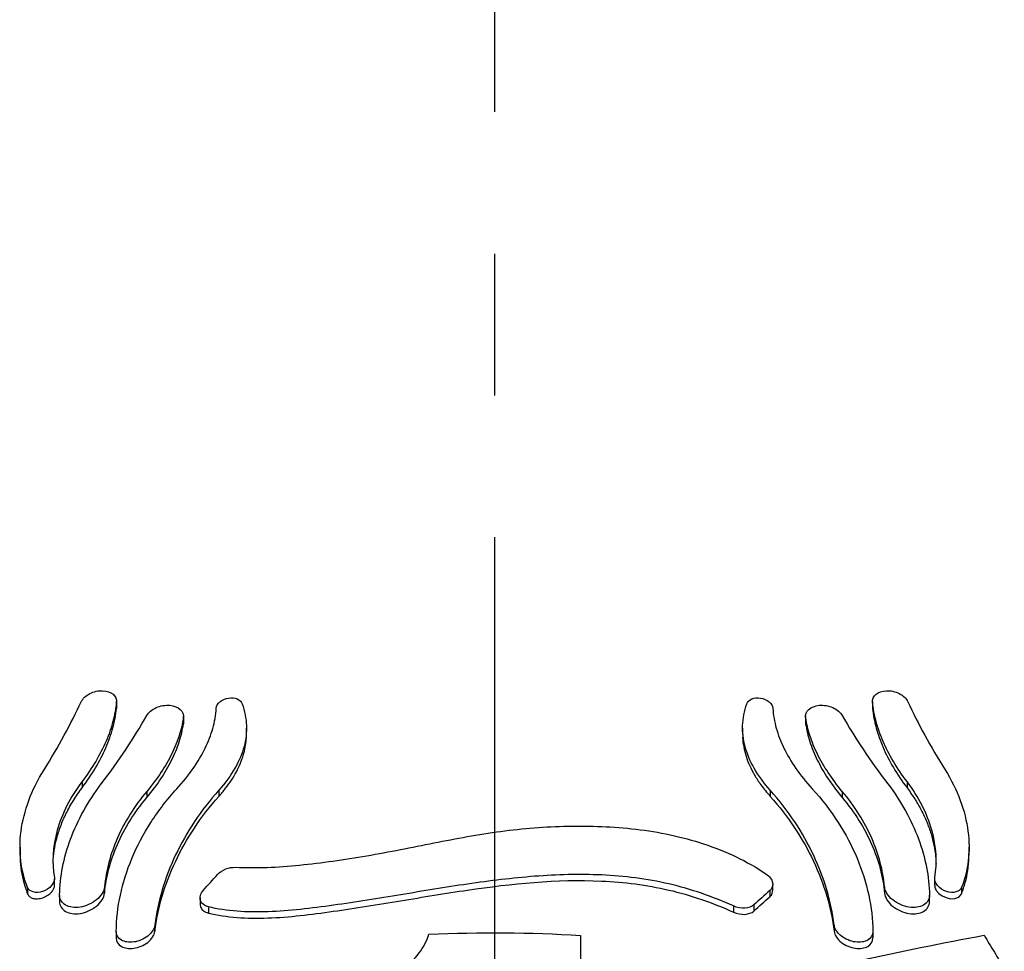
# Model space of a CAD drawing. Header units: millimetres. Extents: x 10 to 412, y 8 to 584.
# Tile 33 of 83: x 81 to 98, y 483 to 500. Entities that reach past the tile are written whole.
import ezdxf

# ---------------------------------------------------------------- set-up
doc = ezdxf.new("R2010")
doc.units = ezdxf.units.MM
doc.linetypes.add('CENTERX2', pattern=[20.32, 12.7, -2.54, 2.54, -2.54])
doc.layers.add('CENTERLINE', color=4, linetype='CENTERX2')
doc.layers.add('DETAIL', color=3, linetype='Continuous')
doc.layers.add('OUTLINE', color=7, linetype='Continuous', lineweight=25)

msp = doc.modelspace()

# ---------------------------------------------------------------- linework, layer by layer
at = {"layer": 'CENTERLINE'}
msp.add_line((89.08475, 571.80517), (89.08475, 321.59199), dxfattribs=at)
at = {"layer": 'DETAIL'}
for p, q in [((82.3161, 487.56972), (82.3161, 487.4603)), ((95.8534, 487.56972), (95.8534, 487.4603)), ((83.51449, 487.29472), (83.51449, 487.18447)), ((94.65501, 487.29472), (94.65501, 487.18447)), ((81.69903, 486.1482), (81.69903, 486.03662)), ((96.47047, 486.1482), (96.47047, 486.03662)), ((82.85918, 485.97383), (82.85918, 485.86267)), ((84.14824, 485.99415), (84.14824, 485.88316)), ((94.02126, 485.99415), (94.02126, 485.88316)), ((95.31032, 485.97383), (95.31032, 485.86267)), ((80.72478, 484.25068), (80.72478, 484.13606)), ((82.10263, 484.2655), (82.10263, 484.15274)), ((96.06687, 484.2655), (96.06687, 484.15274)), ((97.44473, 484.25068), (97.44473, 484.13606)), ((94.01493, 484.19837), (94.01493, 484.08739)), ((83.96169, 483.90578), (83.96169, 483.79468)), ((93.36126, 483.92158), (93.36126, 483.81098)), ((93.72646, 483.9405), (93.72646, 483.8297)), ((83.0034, 483.57967), (83.0034, 483.46767)), ((95.1661, 483.57967), (95.1661, 483.46767))]:
    msp.add_line(p, q, dxfattribs=at)
at = {"layer": 'OUTLINE'}
for p, q in [((82.3161, 487.4603), (82.3137, 487.47588)), ((82.31691, 487.47617), (82.31691, 487.58561)), ((95.85259, 487.58552), (95.85259, 487.47626)), ((95.85463, 487.47617), (95.8534, 487.4603)), ((83.51619, 487.20736), (83.51619, 487.31755)), ((94.65331, 487.31745), (94.65331, 487.20748)), ((83.51449, 487.18447), (83.5118, 487.20707)), ((84.6439, 486.99398), (84.6439, 487.10513)), ((93.5256, 487.10489), (93.5256, 486.99426)), ((94.65572, 487.20743), (94.65501, 487.18447)), ((80.58908, 484.97229), (80.58908, 484.8578)), ((97.58042, 484.85816), (97.58042, 484.97195)), ((81.20559, 484.29326), (81.20559, 484.40667)), ((94.06569, 484.19779), (94.06569, 484.30815)), ((96.96391, 484.40706), (96.96391, 484.29287)), ((81.29731, 484.11283), (81.29731, 483.99898)), ((96.87219, 483.99894), (96.87219, 484.11286)), ((83.81351, 484.06534), (83.81351, 483.95367)), ((82.31235, 483.46496), (82.31235, 483.35212)), ((95.85715, 483.46496), (95.85715, 483.35212))]:
    msp.add_line(p, q, dxfattribs=at)
at = {"layer": 'OUTLINE', "flags": 128}
msp.add_lwpolyline([(96.96671, 484.29295), (96.96816, 484.25935), (96.99446, 484.20004), (97.03957, 484.14696), (97.09803, 484.10328), (97.1678, 484.07035), (97.24625, 484.05175), (97.32697, 484.05317), (97.39761, 484.0798), (97.43956, 484.12496), (97.44473, 484.13606), (97.44473, 484.13606)], dxfattribs=at)
at = {"layer": 'OUTLINE'}
for points, knots in [([(81.68576, 487.57934), (81.71214, 487.63558), (81.76829, 487.68921), (81.90992, 487.76212), (81.99386, 487.78035), (82.14319, 487.77437), (82.20952, 487.75083), (82.29849, 487.67591), (82.32159, 487.62463), (82.3161, 487.56973)], [0, 0, 0, 0, 0.25, 0.25, 0.5, 0.5, 0.75, 0.75, 1, 1, 1, 1]), ([(95.8534, 487.56973), (95.8479, 487.62468), (95.87043, 487.67536), (95.9603, 487.75115), (96.02548, 487.77428), (96.17584, 487.78042), (96.2582, 487.76273), (96.40169, 487.68906), (96.45732, 487.63567), (96.48374, 487.57934)], [0, 0, 0, 0, 0.25, 0.25, 0.5, 0.5, 0.75, 0.75, 1, 1, 1, 1]), ([(84.10251, 487.46541), (84.10508, 487.50422), (84.12803, 487.54543), (84.20829, 487.61271), (84.26475, 487.63719), (84.37804, 487.65457), (84.43501, 487.64785), (84.52277, 487.60991), (84.55443, 487.57891), (84.56716, 487.54234)], [0, 0, 0, 0, 0.25, 0.25, 0.5, 0.5, 0.75, 0.75, 1, 1, 1, 1]), ([(93.60234, 487.54234), (93.61507, 487.57893), (93.64609, 487.60955), (93.7345, 487.64794), (93.79036, 487.65463), (93.90467, 487.6373), (93.96071, 487.61302), (94.04135, 487.54563), (94.06442, 487.50427), (94.06699, 487.46541)], [0, 0, 0, 0, 0.25, 0.25, 0.5, 0.5, 0.75, 0.75, 1, 1, 1, 1]), ([(82.3161, 487.56973), (82.30443, 487.45302), (82.28314, 487.34024), (82.22099, 487.10855), (82.18015, 486.99139), (82.07776, 486.75344), (82.01571, 486.63195), (81.87223, 486.39002), (81.79073, 486.26917), (81.69903, 486.14819)], [0, 0, 0, 0, 0.25, 0.25, 0.5, 0.5, 0.75, 0.75, 1, 1, 1, 1]), ([(81.69903, 486.03662), (81.88259, 486.27917), (82.0237, 486.5183), (82.17811, 486.87548), (82.22, 486.99488), (82.283, 487.22908), (82.30439, 487.34252), (82.3161, 487.4603)], [0, 0, 0, 0, 0.5, 0.5, 0.75, 0.75, 1, 1, 1, 1]), ([(82.859, 487.33259), (82.89029, 487.3877), (82.95171, 487.43971), (83.10359, 487.50736), (83.19231, 487.52193), (83.34726, 487.50838), (83.41441, 487.48103), (83.50171, 487.40132), (83.52249, 487.34913), (83.51449, 487.29471)], [0, 0, 0, 0, 0.25, 0.25, 0.5, 0.5, 0.75, 0.75, 1, 1, 1, 1]), ([(83.39629, 486.01931), (83.61752, 486.26231), (83.78371, 486.50341), (83.96071, 486.8654), (84.00676, 486.9851), (84.07305, 487.21882), (84.09414, 487.33886), (84.10251, 487.46541)], [0, 0, 0, 0, 0.5, 0.5, 0.75, 0.75, 1, 1, 1, 1]), ([(84.56716, 487.54234), (84.61303, 487.41058), (84.63759, 487.28117), (84.64546, 487.09257), (84.64327, 487.03133), (84.62904, 486.90618), (84.61686, 486.84215), (84.56556, 486.65016), (84.51188, 486.5211), (84.36248, 486.25917), (84.26558, 486.12527), (84.14824, 485.99415)], [0, 0, 0, 0, 0.25, 0.25, 0.375, 0.375, 0.5, 0.5, 0.75, 0.75, 1, 1, 1, 1]), ([(94.02126, 485.99415), (93.90409, 486.12508), (93.8093, 486.2558), (93.65925, 486.51766), (93.60405, 486.64994), (93.53571, 486.9053), (93.52145, 487.02686), (93.53175, 487.28093), (93.55662, 487.411), (93.60234, 487.54234)], [0, 0, 0, 0, 0.25, 0.25, 0.5, 0.5, 0.75, 0.75, 1, 1, 1, 1]), ([(94.06699, 487.46541), (94.07535, 487.33902), (94.09639, 487.21933), (94.16217, 486.98686), (94.20736, 486.86885), (94.32464, 486.62798), (94.39691, 486.50527), (94.56572, 486.26213), (94.66267, 486.14073), (94.77321, 486.01931)], [0, 0, 0, 0, 0.25, 0.25, 0.5, 0.5, 0.75, 0.75, 1, 1, 1, 1]), ([(94.65501, 487.29471), (94.647, 487.34919), (94.66736, 487.40082), (94.75513, 487.48117), (94.82158, 487.50823), (94.97683, 487.522), (95.06466, 487.5078), (95.21785, 487.4398), (95.27915, 487.38781), (95.3105, 487.33259)], [0, 0, 0, 0, 0.25, 0.25, 0.5, 0.5, 0.75, 0.75, 1, 1, 1, 1]), ([(96.47047, 486.14819), (96.28687, 486.39041), (96.14573, 486.6293), (95.99131, 486.98619), (95.94944, 487.10549), (95.88646, 487.33948), (95.86509, 487.45281), (95.8534, 487.56973)], [0, 0, 0, 0, 0.5, 0.5, 0.75, 0.75, 1, 1, 1, 1]), ([(95.8534, 487.4603), (95.86509, 487.34275), (95.8864, 487.22987), (95.94856, 486.99799), (95.98941, 486.88073), (96.09179, 486.64259), (96.15383, 486.52098), (96.2973, 486.27876), (96.3788, 486.15775), (96.47047, 486.03662)], [0, 0, 0, 0, 0.25, 0.25, 0.5, 0.5, 0.75, 0.75, 1, 1, 1, 1]), ([(83.51449, 487.29471), (83.49861, 487.18667), (83.47351, 487.0818), (83.40416, 486.86627), (83.35998, 486.75723), (83.25128, 486.53581), (83.18626, 486.42278), (83.03732, 486.19806), (82.95329, 486.08591), (82.85918, 485.97383)], [0, 0, 0, 0, 0.25, 0.25, 0.5, 0.5, 0.75, 0.75, 1, 1, 1, 1]), ([(95.31032, 485.97383), (95.12188, 486.19824), (94.97544, 486.42036), (94.8116, 486.75246), (94.76633, 486.8635), (94.69612, 487.08112), (94.67092, 487.18649), (94.65501, 487.29471)], [0, 0, 0, 0, 0.5, 0.5, 0.75, 0.75, 1, 1, 1, 1]), ([(82.85918, 485.86267), (83.04761, 486.08726), (83.19401, 486.30942), (83.35782, 486.64143), (83.40309, 486.75243), (83.47332, 486.96997), (83.49854, 487.0751), (83.51449, 487.18447)], [0, 0, 0, 0, 0.5, 0.5, 0.75, 0.75, 1, 1, 1, 1]), ([(94.65501, 487.18447), (94.67093, 487.07531), (94.69605, 486.97069), (94.7654, 486.75526), (94.80957, 486.64627), (94.91824, 486.42491), (94.98325, 486.31188), (95.13218, 486.08706), (95.21621, 485.97484), (95.31032, 485.86267)], [0, 0, 0, 0, 0.25, 0.25, 0.5, 0.5, 0.75, 0.75, 1, 1, 1, 1]), ([(84.14824, 485.88316), (84.18979, 485.93155), (84.27288, 486.02834), (84.3775, 486.17676), (84.46654, 486.32666), (84.53712, 486.47565), (84.58963, 486.62124), (84.62436, 486.76443), (84.64252, 486.88684), (84.64208, 486.96441), (84.64191, 486.994)], [0, 0, 0, 0, 0.12963812, 0.25928925, 0.39313289, 0.52699009, 0.65645387, 0.78592996, 0.91833717, 1, 1, 1, 1]), ([(93.5282, 486.99423), (93.5275, 486.97402), (93.52488, 486.8981), (93.54349, 486.77105), (93.58356, 486.60627), (93.64739, 486.43858), (93.73562, 486.26691), (93.85512, 486.08008), (93.96248, 485.95283), (94.02126, 485.88316)], [0, 0, 0, 0, 0.05547857, 0.20849659, 0.35714458, 0.50577627, 0.65976677, 0.81373255, 1, 1, 1, 1]), ([(80.72477, 484.25068), (80.66374, 484.40293), (80.62301, 484.56319), (80.58317, 484.89971), (80.58432, 485.07782), (80.63204, 485.4415), (80.6779, 485.62526), (80.81426, 485.99433), (80.90567, 486.18087), (81.01869, 486.362)], [0, 0, 0, 0, 0.25, 0.25, 0.5, 0.5, 0.75, 0.75, 1, 1, 1, 1]), ([(97.15081, 486.362), (97.26376, 486.18098), (97.35379, 485.99751), (97.49052, 485.62891), (97.53737, 485.44183), (97.58512, 485.07859), (97.58648, 484.90324), (97.54704, 484.56568), (97.50575, 484.40289), (97.44473, 484.25068)], [0, 0, 0, 0, 0.25, 0.25, 0.5, 0.5, 0.75, 0.75, 1, 1, 1, 1]), ([(81.69903, 486.14819), (81.59302, 486.00835), (81.50354, 485.86532), (81.3559, 485.57481), (81.29754, 485.4265), (81.17234, 484.98228), (81.15666, 484.69648), (81.20374, 484.42883)], [0, 0, 0, 0, 0.25, 0.25, 0.5, 0.5, 1, 1, 1, 1]), ([(81.17986, 484.68271), (81.17977, 484.69014), (81.17886, 484.76546), (81.19849, 484.91415), (81.24197, 485.13098), (81.31363, 485.35438), (81.41326, 485.58363), (81.53906, 485.81306), (81.64571, 485.9621), (81.69903, 486.03662)], [0, 0, 0, 0, 0.01708877, 0.17314611, 0.32919633, 0.49393528, 0.65867532, 0.82933677, 1, 1, 1, 1]), ([(81.29735, 484.11692), (81.3036, 484.4444), (81.36825, 484.77897), (81.55527, 485.28525), (81.63329, 485.45528), (81.81686, 485.78648), (81.92267, 485.94869), (82.04278, 486.10657)], [0, 0, 0, 0, 0.5, 0.5, 0.75, 0.75, 1, 1, 1, 1]), ([(82.31235, 483.46496), (82.31701, 483.89613), (82.40938, 484.33457), (82.6842, 484.99167), (82.79831, 485.20837), (83.06633, 485.62508), (83.2208, 485.82656), (83.39629, 486.01931)], [0, 0, 0, 0, 0.5, 0.5, 0.75, 0.75, 1, 1, 1, 1]), ([(94.77321, 486.01931), (95.12418, 485.63382), (95.39085, 485.21577), (95.6667, 484.55879), (95.73646, 484.33673), (95.83021, 483.89833), (95.85482, 483.68055), (95.85715, 483.46496)], [0, 0, 0, 0, 0.5, 0.5, 0.75, 0.75, 1, 1, 1, 1]), ([(96.12672, 486.10657), (96.36692, 485.79084), (96.54861, 485.46074), (96.7368, 484.95449), (96.78524, 484.78325), (96.85111, 484.44685), (96.86903, 484.28068), (96.87215, 484.11692)], [0, 0, 0, 0, 0.5, 0.5, 0.75, 0.75, 1, 1, 1, 1]), ([(96.96576, 484.42883), (97.01291, 484.6969), (96.99717, 484.98282), (96.82958, 485.57629), (96.68284, 485.86803), (96.47047, 486.14819)], [0, 0, 0, 0, 0.5, 0.5, 1, 1, 1, 1]), ([(96.47047, 486.03662), (96.5175, 485.97135), (96.61157, 485.84082), (96.72873, 485.63622), (96.82678, 485.42694), (96.90252, 485.21632), (96.95462, 485.00886), (96.98448, 484.82581), (96.98749, 484.71407), (96.98872, 484.66815)], [0, 0, 0, 0, 0.14801815, 0.29603236, 0.44838833, 0.6007448, 0.74875268, 0.89676655, 1, 1, 1, 1]), ([(82.85918, 485.97383), (82.63584, 485.70784), (82.4616, 485.42792), (82.27081, 484.99459), (82.21901, 484.84709), (82.14173, 484.55487), (82.11588, 484.40958), (82.10263, 484.2655)], [0, 0, 0, 0, 0.5, 0.5, 0.75, 0.75, 1, 1, 1, 1]), ([(82.10263, 484.15274), (82.12912, 484.44105), (82.20524, 484.73167), (82.39499, 485.16558), (82.47153, 485.31057), (82.64773, 485.59227), (82.74752, 485.72957), (82.85918, 485.86267)], [0, 0, 0, 0, 0.5, 0.5, 0.75, 0.75, 1, 1, 1, 1]), ([(84.14824, 485.99415), (83.82442, 485.63228), (83.56713, 485.24247), (83.27855, 484.63075), (83.19846, 484.42112), (83.07425, 484.00058), (83.02999, 483.78995), (83.0034, 483.57967)], [0, 0, 0, 0, 0.5, 0.5, 0.75, 0.75, 1, 1, 1, 1]), ([(83.0034, 483.46767), (83.05657, 483.88837), (83.1792, 484.30626), (83.46633, 484.91865), (83.58014, 485.12131), (83.84033, 485.51318), (83.98634, 485.70228), (84.14824, 485.88316)], [0, 0, 0, 0, 0.5, 0.5, 0.75, 0.75, 1, 1, 1, 1]), ([(95.1661, 483.57967), (95.11293, 484.00023), (94.99031, 484.41784), (94.70319, 485.02987), (94.58939, 485.23241), (94.3292, 485.62414), (94.18318, 485.8132), (94.02126, 485.99415)], [0, 0, 0, 0, 0.5, 0.5, 0.75, 0.75, 1, 1, 1, 1]), ([(94.02126, 485.88316), (94.34503, 485.52143), (94.60234, 485.13138), (94.89094, 484.51929), (94.97104, 484.30952), (95.09525, 483.88875), (95.13951, 483.67801), (95.1661, 483.46767)], [0, 0, 0, 0, 0.5, 0.5, 0.75, 0.75, 1, 1, 1, 1]), ([(96.06687, 484.2655), (96.04038, 484.55363), (95.96427, 484.84396), (95.77452, 485.27742), (95.69799, 485.42225), (95.52179, 485.70366), (95.422, 485.84083), (95.31032, 485.97383)], [0, 0, 0, 0, 0.5, 0.5, 0.75, 0.75, 1, 1, 1, 1]), ([(95.31032, 485.86267), (95.53364, 485.59648), (95.70788, 485.31625), (95.89868, 484.88245), (95.95048, 484.7348), (96.02777, 484.44231), (96.05362, 484.29691), (96.06687, 484.15274)], [0, 0, 0, 0, 0.5, 0.5, 0.75, 0.75, 1, 1, 1, 1]), ([(84.44725, 484.61333), (84.81932, 484.59719), (85.20191, 484.61299), (85.98626, 484.69324), (86.39484, 484.7526), (87.1996, 484.88934), (87.60037, 484.97037), (88.39923, 485.12911), (88.79554, 485.20471), (89.59301, 485.31075), (89.99381, 485.34271), (90.80057, 485.35879), (91.20618, 485.34444), (91.82032, 485.27216), (92.02683, 485.23897), (92.43202, 485.15146), (92.63175, 485.09708), (93.02575, 484.96716), (93.22138, 484.89023), (93.59539, 484.71259), (93.77396, 484.61206), (93.94299, 484.49832)], [0, 0, 0, 0, 0.125, 0.125, 0.25, 0.25, 0.375, 0.375, 0.5, 0.5, 0.625, 0.625, 0.75, 0.75, 0.8125, 0.8125, 0.875, 0.875, 0.9375, 0.9375, 1, 1, 1, 1]), ([(80.59025, 484.85777), (80.58987, 484.8495), (80.5859, 484.76314), (80.60221, 484.60557), (80.64136, 484.36988), (80.69512, 484.2192), (80.72478, 484.13606)], [0, 0, 0, 0, 0.03174392, 0.33142446, 0.63111447, 1, 1, 1, 1]), ([(97.44473, 484.13606), (97.46924, 484.20344), (97.51826, 484.33821), (97.5612, 484.55675), (97.58192, 484.73047), (97.57841, 484.83434), (97.57761, 484.85812)], [0, 0, 0, 0, 0.30005579, 0.60009474, 0.90844261, 1, 1, 1, 1]), ([(84.12463, 484.48526), (84.16165, 484.52647), (84.21366, 484.56088), (84.32993, 484.60598), (84.39109, 484.61577), (84.44725, 484.61333)], [0, 0, 0, 0, 0.5, 0.5, 1, 1, 1, 1]), ([(81.20374, 484.42883), (81.21145, 484.38502), (81.19339, 484.33151), (81.11347, 484.23897), (81.05347, 484.20152), (80.87379, 484.14245), (80.75697, 484.17038), (80.72477, 484.25068)], [0, 0, 0, 0, 0.25, 0.25, 0.5, 0.5, 1, 1, 1, 1]), ([(93.36126, 483.92158), (93.17405, 484.00677), (92.98424, 484.08178), (92.59987, 484.21313), (92.40538, 484.26964), (91.81291, 484.40704), (91.40515, 484.45732), (90.60212, 484.49441), (90.20253, 484.48255), (89.40356, 484.42121), (89.00321, 484.37147), (88.20359, 484.25467), (87.8048, 484.1877), (87.00578, 484.05559), (86.60412, 483.99031), (85.80207, 483.87932), (85.41297, 483.83031), (84.8417, 483.80999), (84.65414, 483.81226), (84.2963, 483.84018), (84.12464, 483.86564), (83.96169, 483.90578)], [0, 0, 0, 0, 0.0625, 0.0625, 0.125, 0.125, 0.25, 0.25, 0.375, 0.375, 0.5, 0.5, 0.625, 0.625, 0.75, 0.75, 0.875, 0.875, 0.9375, 0.9375, 1, 1, 1, 1]), ([(93.94299, 484.49832), (94.00731, 484.45504), (94.0504, 484.39642), (94.07386, 484.286), (94.05565, 484.23469), (94.01493, 484.19837)], [0, 0, 0, 0, 0.5, 0.5, 1, 1, 1, 1]), ([(97.44473, 484.25068), (97.41251, 484.17032), (97.2961, 484.14241), (97.11619, 484.20143), (97.05711, 484.23793), (96.97588, 484.33157), (96.95804, 484.38492), (96.96576, 484.42883)], [0, 0, 0, 0, 0.5, 0.5, 0.75, 0.75, 1, 1, 1, 1]), ([(80.72478, 484.13606), (80.73547, 484.11832), (80.75682, 484.08291), (80.82137, 484.05358), (80.90329, 484.04556), (80.9971, 484.06428), (81.0849, 484.10709), (81.15183, 484.16399), (81.1914, 484.22345), (81.20606, 484.26734), (81.20472, 484.28874), (81.20444, 484.29323)], [0, 0, 0, 0, 0.126424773, 0.2524707, 0.388781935, 0.528457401, 0.659415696, 0.77441737, 0.876474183, 0.974041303, 1, 1, 1, 1]), ([(82.10263, 484.2655), (82.09532, 484.18598), (82.04075, 484.09724), (81.87323, 483.96125), (81.76437, 483.91558), (81.56457, 483.88491), (81.47175, 483.89811), (81.33779, 483.97405), (81.29583, 484.03758), (81.29735, 484.11692)], [0, 0, 0, 0, 0.25, 0.25, 0.5, 0.5, 0.75, 0.75, 1, 1, 1, 1]), ([(83.96169, 483.79468), (84.28837, 483.71444), (84.64652, 483.69273), (85.21688, 483.7128), (85.41195, 483.72854), (85.80126, 483.7718), (85.99784, 483.79718), (86.59282, 483.88034), (86.99987, 483.94671), (87.8047, 484.08019), (88.20369, 484.14721), (89.39818, 484.32164), (90.19123, 484.40518), (91.40478, 484.34877), (91.8088, 484.29848), (92.39972, 484.16104), (92.59457, 484.10439), (92.98162, 483.97235), (93.17395, 483.8963), (93.36126, 483.81098)], [0, 0, 0, 0, 0.125, 0.125, 0.1875, 0.1875, 0.25, 0.25, 0.375, 0.375, 0.5, 0.5, 0.75, 0.75, 0.875, 0.875, 0.9375, 0.9375, 1, 1, 1, 1]), ([(96.87215, 484.11692), (96.87367, 484.03756), (96.83159, 483.97381), (96.69701, 483.89786), (96.60383, 483.88497), (96.40495, 483.91572), (96.29648, 483.96119), (96.17104, 484.06285), (96.13535, 484.10237), (96.08529, 484.18365), (96.07053, 484.22567), (96.06687, 484.2655)], [0, 0, 0, 0, 0.25, 0.25, 0.5, 0.5, 0.75, 0.75, 0.875, 0.875, 1, 1, 1, 1]), ([(81.29735, 484.00304), (81.29583, 483.92357), (81.33798, 483.85984), (81.47256, 483.78408), (81.5657, 483.77134), (81.76445, 483.80234), (81.87287, 483.84791), (81.99835, 483.94975), (82.03407, 483.98934), (82.08419, 484.07076), (82.09897, 484.11285), (82.10263, 484.15274)], [0, 0, 0, 0, 0.25, 0.25, 0.5, 0.5, 0.75, 0.75, 0.875, 0.875, 1, 1, 1, 1]), ([(83.96169, 483.90578), (83.89126, 483.92313), (83.83985, 483.96352), (83.8025, 484.07268), (83.81902, 484.14154), (83.87213, 484.20168)], [0, 0, 0, 0, 0.5, 0.5, 1, 1, 1, 1]), ([(94.01493, 484.08739), (94.03281, 484.10647), (94.06225, 484.13788), (94.06143, 484.18105), (94.0611, 484.19799)], [0, 0, 0, 0, 0.60759579, 1, 1, 1, 1]), ([(96.06687, 484.15274), (96.07418, 484.07311), (96.12884, 483.98421), (96.29644, 483.84796), (96.40524, 483.80219), (96.6049, 483.77128), (96.69769, 483.78433), (96.83165, 483.86008), (96.87367, 483.92359), (96.87215, 484.00304)], [0, 0, 0, 0, 0.25, 0.25, 0.5, 0.5, 0.75, 0.75, 1, 1, 1, 1]), ([(83.81376, 483.9537), (83.81663, 483.932), (83.82264, 483.88635), (83.87205, 483.82747), (83.9301, 483.80624), (83.96169, 483.79468)], [0, 0, 0, 0, 0.2922146, 0.61473578, 1, 1, 1, 1]), ([(93.72646, 483.9405), (93.68857, 483.90654), (93.63293, 483.88593), (93.50268, 483.87777), (93.42875, 483.89086), (93.36126, 483.92158)], [0, 0, 0, 0, 0.5, 0.5, 1, 1, 1, 1]), ([(93.36126, 483.81098), (93.42874, 483.78024), (93.5025, 483.76711), (93.63304, 483.77519), (93.68858, 483.79577), (93.72646, 483.8297)], [0, 0, 0, 0, 0.5, 0.5, 1, 1, 1, 1]), ([(83.0034, 483.57967), (82.9948, 483.51165), (82.94678, 483.43726), (82.80324, 483.32456), (82.71082, 483.28728), (82.53989, 483.26404), (82.46114, 483.27669), (82.34688, 483.34361), (82.31163, 483.39795), (82.31235, 483.46496)], [0, 0, 0, 0, 0.25, 0.25, 0.5, 0.5, 0.75, 0.75, 1, 1, 1, 1]), ([(95.85715, 483.46496), (95.85787, 483.39795), (95.82236, 483.34331), (95.70785, 483.27654), (95.62859, 483.26409), (95.45872, 483.28736), (95.36657, 483.32441), (95.22302, 483.43693), (95.17471, 483.51154), (95.1661, 483.57967)], [0, 0, 0, 0, 0.25, 0.25, 0.5, 0.5, 0.75, 0.75, 1, 1, 1, 1]), ([(82.31235, 483.35212), (82.31163, 483.28505), (82.34718, 483.23044), (82.46169, 483.16383), (82.54091, 483.15149), (82.71069, 483.17495), (82.80281, 483.21207), (82.94642, 483.32476), (82.99478, 483.39948), (83.0034, 483.46767)], [0, 0, 0, 0, 0.25, 0.25, 0.5, 0.5, 0.75, 0.75, 1, 1, 1, 1]), ([(86.55261, 482.37414), (86.7167, 482.41335), (86.87397, 482.46698), (87.17432, 482.60457), (87.31076, 482.68571), (87.67303, 482.96299), (87.83854, 483.18521), (87.91085, 483.41397)], [0, 0, 0, 0, 0.25, 0.25, 0.5, 0.5, 1, 1, 1, 1]), ([(90.62388, 483.39458), (90.62388, 482.41088), (90.62388, 481.36277), (90.62388, 479.14363), (90.62388, 477.97132), (90.62388, 476.73458)], [0, 0, 0, 0, 0.5, 0.5, 1, 1, 1, 1]), ([(95.1661, 483.46767), (95.1747, 483.39958), (95.22279, 483.32509), (95.36638, 483.21221), (95.45879, 483.17486), (95.62961, 483.15144), (95.70833, 483.16398), (95.82258, 483.23074), (95.85787, 483.28505), (95.85715, 483.35212)], [0, 0, 0, 0, 0.25, 0.25, 0.5, 0.5, 0.75, 0.75, 1, 1, 1, 1]), ([(97.84788, 483.3955), (97.87996, 483.34514), (97.91162, 483.2946), (97.94287, 483.2439), (97.97412, 483.19319), (98.00496, 483.14233), (98.03539, 483.09131), (98.09569, 482.99019), (98.15439, 482.88846), (98.21146, 482.78621)], [0, 0, 0, 0, 0.000195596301, 0.000195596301, 0.000195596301, 0.000391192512, 0.000391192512, 0.000391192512, 0.000778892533, 0.000778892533, 0.000778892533, 0.000778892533])]:
    msp.add_open_spline(points, degree=3, knots=knots, dxfattribs=at)
for points in [[(81.01869, 486.362), (81.27868, 486.77867), (81.50026, 487.18381), (81.68576, 487.57934)], [(96.48374, 487.57934), (96.66924, 487.18381), (96.89082, 486.77867), (97.15081, 486.362)], [(82.04278, 486.10657), (82.36355, 486.5282), (82.63425, 486.93667), (82.859, 487.33259)], [(95.3105, 487.33259), (95.53525, 486.93667), (95.80595, 486.5282), (96.12672, 486.10657)], [(83.87213, 484.20168), (83.95635, 484.29707), (84.04052, 484.3916), (84.12463, 484.48526)], [(94.01493, 484.19837), (93.91886, 484.1127), (93.82271, 484.02676), (93.72646, 483.9405)], [(93.72646, 483.8297), (93.8227, 483.91589), (93.91885, 484.00177), (94.01493, 484.08739)], [(87.91085, 483.41397), (88.81653, 483.4554), (89.72088, 483.44926), (90.62388, 483.39458)], [(95.61495, 482.94035), (96.36928, 483.1085), (97.11372, 483.26043), (97.84788, 483.3955)]]:
    msp.add_open_spline(points, degree=3, dxfattribs=at)

doc.saveas('drawing.dxf')
